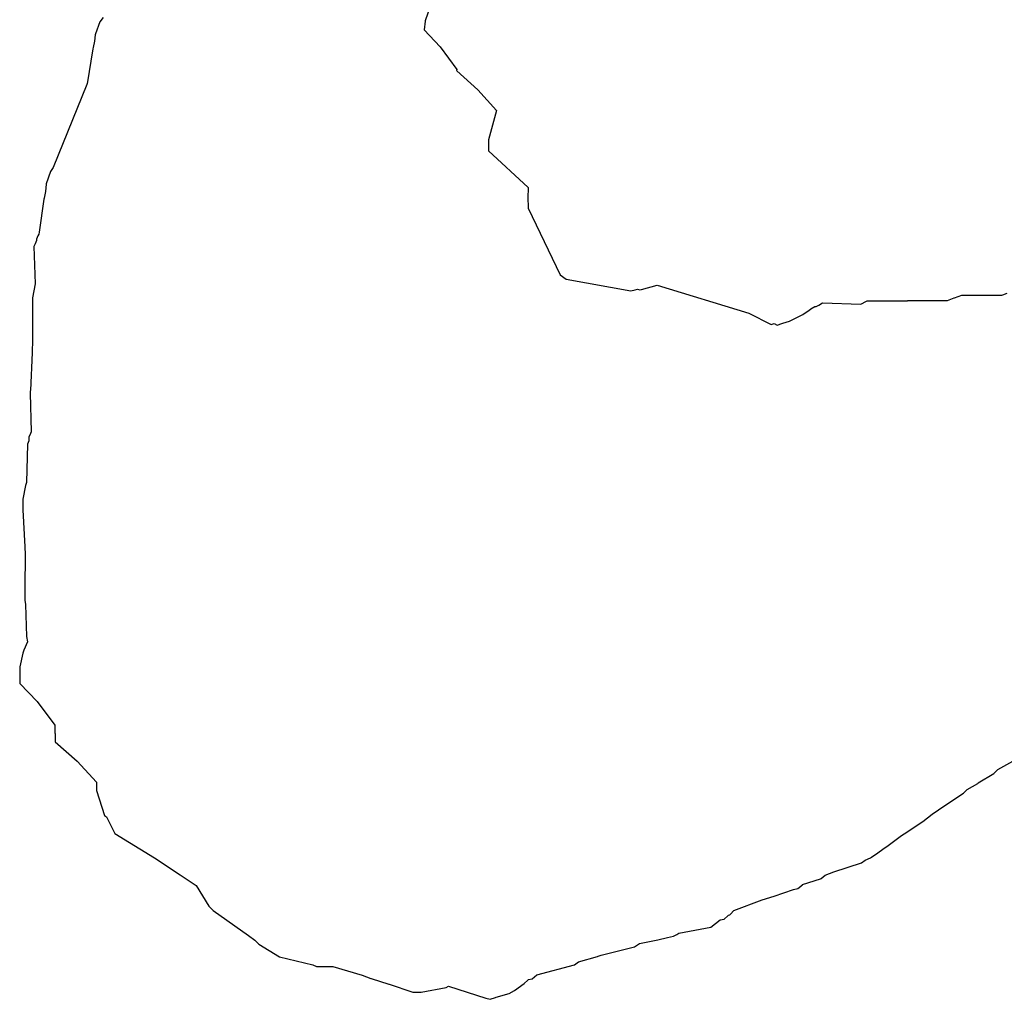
# Model space of a CAD drawing. Extents: x 158343 to 162498, y 431347 to 434500.
# Tile 126 of 220: x 159609 to 159629, y 433994 to 434014. Entities that reach past the tile are written whole.
import ezdxf

# ---------------------------------------------------------------- set-up
doc = ezdxf.new("R2010")
doc.units = 0
doc.header["$LTSCALE"] = 10
doc.header["$MEASUREMENT"] = 0
doc.layers.add('000_arcering', color=8, linetype='CONTINUOUS')
doc.layers.add('def. con-hoogtelijn (index)', color=8, linetype='CONTINUOUS')

# ---------------------------------------------------------------- blocks, each defined once
blk = doc.blocks.new('bestaande hoogtelijnen')
at = {"layer": 'def. con-hoogtelijn (index)'}
for p, q in [((-50.139, -52.074), (-50.245, -52.379)), ((-50.139, -52.074), (-50.245, -52.379)), ((-56.757, -52.399), (-56.847, -52.642)), ((-56.757, -52.399), (-56.847, -52.642)), ((-56.757, -52.399), (-56.847, -52.642)), ((-56.691, -52.315), (-56.757, -52.399)), ((-56.691, -52.315), (-56.757, -52.399)), ((-56.691, -52.315), (-56.757, -52.399)), ((-50.246, -52.383), (-50.265, -52.563)), ((-50.246, -52.383), (-50.265, -52.563)), ((-50.245, -52.379), (-50.246, -52.383)), ((-50.245, -52.379), (-50.246, -52.383)), ((-56.847, -52.642), (-56.851, -52.658)), ((-56.847, -52.642), (-56.851, -52.658)), ((-56.847, -52.642), (-56.851, -52.658)), ((-50.265, -52.563), (-49.947, -52.9)), ((-50.265, -52.563), (-49.947, -52.9)), ((-56.866, -52.79), (-56.895, -52.912)), ((-56.866, -52.79), (-56.895, -52.912)), ((-56.866, -52.79), (-56.895, -52.912)), ((-56.851, -52.658), (-56.866, -52.79)), ((-56.851, -52.658), (-56.866, -52.79)), ((-56.851, -52.658), (-56.866, -52.79)), ((-56.901, -52.937), (-57.015, -53.639)), ((-56.901, -52.937), (-57.015, -53.639)), ((-56.901, -52.937), (-57.015, -53.639)), ((-56.895, -52.912), (-56.901, -52.937)), ((-56.895, -52.912), (-56.901, -52.937)), ((-56.895, -52.912), (-56.901, -52.937)), ((-49.947, -52.9), (-49.61, -53.356)), ((-49.947, -52.9), (-49.61, -53.356)), ((-49.61, -53.356), (-49.615, -53.374)), ((-49.61, -53.356), (-49.615, -53.374)), ((-49.615, -53.374), (-49.612, -53.378)), ((-49.615, -53.374), (-49.612, -53.378)), ((-49.612, -53.378), (-49.608, -53.381)), ((-49.612, -53.378), (-49.608, -53.381)), ((-49.608, -53.381), (-49.192, -53.758)), ((-49.608, -53.381), (-49.192, -53.758)), ((-57.017, -53.654), (-57.693, -55.315)), ((-57.017, -53.654), (-57.693, -55.315)), ((-57.017, -53.654), (-57.693, -55.315)), ((-57.015, -53.639), (-57.017, -53.648)), ((-57.015, -53.639), (-57.017, -53.648)), ((-57.015, -53.639), (-57.017, -53.648)), ((-57.017, -53.648), (-57.017, -53.654)), ((-57.017, -53.648), (-57.017, -53.654)), ((-57.017, -53.648), (-57.017, -53.654)), ((-49.192, -53.758), (-48.815, -54.178)), ((-49.192, -53.758), (-48.815, -54.178)), ((-48.815, -54.178), (-48.979, -54.765)), ((-48.815, -54.178), (-48.979, -54.765)), ((-48.979, -54.765), (-48.979, -54.778)), ((-48.979, -54.765), (-48.979, -54.778)), ((-48.979, -54.778), (-48.978, -54.978)), ((-48.979, -54.778), (-48.978, -54.978)), ((-48.978, -54.978), (-48.975, -54.981)), ((-48.978, -54.978), (-48.975, -54.981)), ((-48.975, -54.981), (-48.178, -55.719)), ((-48.975, -54.981), (-48.178, -55.719)), ((-57.751, -55.393), (-57.832, -55.645)), ((-57.751, -55.393), (-57.832, -55.645)), ((-57.751, -55.393), (-57.832, -55.645)), ((-57.693, -55.315), (-57.751, -55.393)), ((-57.693, -55.315), (-57.751, -55.393)), ((-57.693, -55.315), (-57.751, -55.393)), ((-57.845, -55.798), (-57.875, -55.931)), ((-57.845, -55.798), (-57.875, -55.931)), ((-57.845, -55.798), (-57.875, -55.931)), ((-57.833, -55.652), (-57.845, -55.798)), ((-57.833, -55.652), (-57.845, -55.798)), ((-57.833, -55.652), (-57.845, -55.798)), ((-57.832, -55.645), (-57.833, -55.652)), ((-57.832, -55.645), (-57.833, -55.652)), ((-57.832, -55.645), (-57.833, -55.652)), ((-48.179, -55.732), (-48.187, -55.914)), ((-48.179, -55.732), (-48.187, -55.914)), ((-48.178, -55.719), (-48.179, -55.732)), ((-48.178, -55.719), (-48.179, -55.732)), ((-57.878, -55.948), (-57.976, -56.613)), ((-57.878, -55.948), (-57.976, -56.613)), ((-57.878, -55.948), (-57.976, -56.613)), ((-57.875, -55.931), (-57.878, -55.948)), ((-57.875, -55.931), (-57.878, -55.948)), ((-57.875, -55.931), (-57.878, -55.948)), ((-48.187, -55.914), (-48.187, -55.925)), ((-48.187, -55.914), (-48.187, -55.925)), ((-48.187, -55.925), (-48.183, -56.11)), ((-48.187, -55.925), (-48.183, -56.11)), ((-48.183, -56.11), (-48.183, -56.119)), ((-48.183, -56.11), (-48.183, -56.119)), ((-48.183, -56.119), (-48.182, -56.129)), ((-48.183, -56.119), (-48.182, -56.129)), ((-48.182, -56.129), (-47.54, -57.468)), ((-48.182, -56.129), (-47.54, -57.468)), ((-58.03, -56.776), (-58.058, -56.842)), ((-58.03, -56.776), (-58.058, -56.842)), ((-58.03, -56.776), (-58.058, -56.842)), ((-57.999, -56.682), (-58.03, -56.749)), ((-57.999, -56.682), (-58.03, -56.749)), ((-57.999, -56.682), (-58.03, -56.749)), ((-58.03, -56.749), (-58.03, -56.776)), ((-58.03, -56.749), (-58.03, -56.776)), ((-58.03, -56.749), (-58.03, -56.776)), ((-57.983, -56.648), (-57.999, -56.682)), ((-57.983, -56.648), (-57.999, -56.682)), ((-57.983, -56.648), (-57.999, -56.682)), ((-57.976, -56.613), (-57.983, -56.648)), ((-57.976, -56.613), (-57.983, -56.648)), ((-57.976, -56.613), (-57.983, -56.648)), ((-58.058, -56.842), (-58.079, -56.895)), ((-58.058, -56.842), (-58.079, -56.895)), ((-58.058, -56.842), (-58.079, -56.895)), ((-58.079, -56.895), (-58.053, -57.647)), ((-58.079, -56.895), (-58.053, -57.647)), ((-58.079, -56.895), (-58.053, -57.647)), ((-47.54, -57.468), (-47.421, -57.549)), ((-47.54, -57.468), (-47.421, -57.549)), ((-47.421, -57.549), (-46.127, -57.784)), ((-47.421, -57.549), (-46.127, -57.784)), ((-58.053, -57.647), (-58.109, -57.923)), ((-58.053, -57.647), (-58.109, -57.923)), ((-58.053, -57.647), (-58.109, -57.923)), ((-46.127, -57.784), (-46.039, -57.766)), ((-46.127, -57.784), (-46.039, -57.766)), ((-46.039, -57.766), (-45.992, -57.755)), ((-46.039, -57.766), (-45.992, -57.755)), ((-45.992, -57.755), (-45.942, -57.768)), ((-45.992, -57.755), (-45.942, -57.768)), ((-45.942, -57.768), (-45.913, -57.761)), ((-45.942, -57.768), (-45.913, -57.761)), ((-45.913, -57.761), (-45.6, -57.674)), ((-45.913, -57.761), (-45.6, -57.674)), ((-45.6, -57.674), (-43.761, -58.235)), ((-45.6, -57.674), (-43.761, -58.235)), ((-58.109, -57.923), (-58.11, -57.977)), ((-58.109, -57.923), (-58.11, -57.977)), ((-58.109, -57.923), (-58.11, -57.977)), ((-39.783, -57.979), (-39.648, -57.926)), ((-39.783, -57.979), (-39.648, -57.926)), ((-39.648, -57.926), (-39.643, -57.926)), ((-39.648, -57.926), (-39.643, -57.926)), ((-39.643, -57.926), (-39.496, -57.872)), ((-39.643, -57.926), (-39.496, -57.872)), ((-39.496, -57.872), (-38.703, -57.87)), ((-39.496, -57.872), (-38.703, -57.87)), ((-38.703, -57.87), (-38.694, -57.87)), ((-38.703, -57.87), (-38.694, -57.87)), ((-38.694, -57.87), (-38.675, -57.864)), ((-38.694, -57.87), (-38.675, -57.864)), ((-38.675, -57.864), (-38.587, -57.834)), ((-38.675, -57.864), (-38.587, -57.834)), ((-58.11, -57.977), (-58.111, -57.987)), ((-58.11, -57.977), (-58.111, -57.987)), ((-58.11, -57.977), (-58.111, -57.987)), ((-58.111, -57.987), (-58.108, -58.82)), ((-58.111, -57.987), (-58.108, -58.82)), ((-58.111, -57.987), (-58.108, -58.82)), ((-42.563, -58.178), (-42.518, -58.148)), ((-42.563, -58.178), (-42.518, -58.148)), ((-42.518, -58.148), (-42.442, -58.098)), ((-42.518, -58.148), (-42.442, -58.098)), ((-42.442, -58.098), (-42.412, -58.102)), ((-42.442, -58.098), (-42.412, -58.102)), ((-42.412, -58.102), (-42.362, -58.072)), ((-42.412, -58.102), (-42.362, -58.072)), ((-42.362, -58.072), (-42.288, -58.026)), ((-42.362, -58.072), (-42.288, -58.026)), ((-42.288, -58.026), (-41.519, -58.055)), ((-42.288, -58.026), (-41.519, -58.055)), ((-41.519, -58.055), (-41.516, -58.055)), ((-41.519, -58.055), (-41.516, -58.055)), ((-41.516, -58.055), (-41.402, -57.991)), ((-41.516, -58.055), (-41.402, -57.991)), ((-41.402, -57.991), (-41.391, -57.985)), ((-41.402, -57.991), (-41.391, -57.985)), ((-41.391, -57.985), (-40.594, -57.984)), ((-41.391, -57.985), (-40.594, -57.984)), ((-40.594, -57.984), (-40.591, -57.983)), ((-40.594, -57.984), (-40.591, -57.983)), ((-40.591, -57.983), (-40.587, -57.983)), ((-40.591, -57.983), (-40.587, -57.983)), ((-40.587, -57.983), (-40.579, -57.979)), ((-40.587, -57.983), (-40.579, -57.979)), ((-40.579, -57.979), (-39.783, -57.979)), ((-40.579, -57.979), (-39.783, -57.979)), ((-43.761, -58.235), (-43.314, -58.459)), ((-43.761, -58.235), (-43.314, -58.459)), ((-42.949, -58.391), (-42.683, -58.257)), ((-42.949, -58.391), (-42.683, -58.257)), ((-42.683, -58.257), (-42.592, -58.199)), ((-42.683, -58.257), (-42.592, -58.199)), ((-42.592, -58.199), (-42.563, -58.178)), ((-42.592, -58.199), (-42.563, -58.178)), ((-43.314, -58.459), (-43.256, -58.442)), ((-43.314, -58.459), (-43.256, -58.442)), ((-43.256, -58.442), (-43.192, -58.473)), ((-43.256, -58.442), (-43.192, -58.473)), ((-43.192, -58.473), (-43.099, -58.441)), ((-43.192, -58.473), (-43.099, -58.441)), ((-43.099, -58.441), (-43.079, -58.435)), ((-43.099, -58.441), (-43.079, -58.435)), ((-43.079, -58.435), (-42.949, -58.391)), ((-43.079, -58.435), (-42.949, -58.391)), ((-58.108, -58.82), (-58.117, -58.967)), ((-58.108, -58.82), (-58.117, -58.967)), ((-58.108, -58.82), (-58.117, -58.967)), ((-58.118, -59.022), (-58.151, -59.778)), ((-58.118, -59.022), (-58.151, -59.778)), ((-58.118, -59.022), (-58.151, -59.778)), ((-58.117, -58.967), (-58.118, -59.022)), ((-58.117, -58.967), (-58.118, -59.022)), ((-58.117, -58.967), (-58.118, -59.022)), ((-58.151, -59.778), (-58.153, -59.793)), ((-58.151, -59.778), (-58.153, -59.793)), ((-58.151, -59.778), (-58.153, -59.793)), ((-58.153, -59.793), (-58.153, -59.815)), ((-58.153, -59.793), (-58.153, -59.815)), ((-58.153, -59.793), (-58.153, -59.815)), ((-58.153, -59.815), (-58.153, -59.837)), ((-58.153, -59.815), (-58.153, -59.837)), ((-58.153, -59.815), (-58.153, -59.837)), ((-58.153, -59.837), (-58.138, -60.611)), ((-58.153, -59.837), (-58.138, -60.611)), ((-58.153, -59.837), (-58.138, -60.611)), ((-58.151, -60.64), (-58.184, -60.715)), ((-58.151, -60.64), (-58.184, -60.715)), ((-58.151, -60.64), (-58.184, -60.715)), ((-58.184, -60.715), (-58.182, -60.791)), ((-58.184, -60.715), (-58.182, -60.791)), ((-58.184, -60.715), (-58.182, -60.791)), ((-58.138, -60.611), (-58.151, -60.64)), ((-58.138, -60.611), (-58.151, -60.64)), ((-58.138, -60.611), (-58.151, -60.64)), ((-58.209, -60.854), (-58.226, -61.626)), ((-58.209, -60.854), (-58.226, -61.626)), ((-58.209, -60.854), (-58.226, -61.626)), ((-58.182, -60.791), (-58.209, -60.854)), ((-58.182, -60.791), (-58.209, -60.854)), ((-58.182, -60.791), (-58.209, -60.854)), ((-58.248, -61.681), (-58.304, -61.958)), ((-58.248, -61.681), (-58.304, -61.958)), ((-58.248, -61.681), (-58.304, -61.958)), ((-58.226, -61.626), (-58.248, -61.681)), ((-58.226, -61.626), (-58.248, -61.681)), ((-58.226, -61.626), (-58.248, -61.681)), ((-58.304, -61.958), (-58.303, -61.98)), ((-58.304, -61.958), (-58.303, -61.98)), ((-58.304, -61.958), (-58.303, -61.98)), ((-58.302, -62.007), (-58.304, -62.169)), ((-58.302, -62.007), (-58.304, -62.169)), ((-58.302, -62.007), (-58.304, -62.169)), ((-58.303, -61.98), (-58.303, -61.981)), ((-58.303, -61.98), (-58.303, -61.981)), ((-58.303, -61.98), (-58.303, -61.981)), ((-58.303, -61.981), (-58.302, -62.006)), ((-58.303, -61.981), (-58.302, -62.006)), ((-58.303, -61.981), (-58.302, -62.006)), ((-58.302, -62.006), (-58.302, -62.007)), ((-58.302, -62.006), (-58.302, -62.007)), ((-58.302, -62.006), (-58.302, -62.007)), ((-58.304, -62.169), (-58.264, -62.912)), ((-58.304, -62.169), (-58.264, -62.912)), ((-58.304, -62.169), (-58.264, -62.912)), ((-58.264, -62.912), (-58.264, -62.916)), ((-58.264, -62.912), (-58.264, -62.916)), ((-58.264, -62.912), (-58.264, -62.916)), ((-58.264, -62.916), (-58.255, -63.056)), ((-58.264, -62.916), (-58.255, -63.056)), ((-58.264, -62.916), (-58.255, -63.056)), ((-58.255, -63.056), (-58.259, -63.744)), ((-58.255, -63.056), (-58.259, -63.744)), ((-58.255, -63.056), (-58.259, -63.744)), ((-58.259, -63.749), (-58.265, -63.901)), ((-58.259, -63.749), (-58.265, -63.901)), ((-58.259, -63.749), (-58.265, -63.901)), ((-58.259, -63.744), (-58.259, -63.749)), ((-58.259, -63.744), (-58.259, -63.749)), ((-58.259, -63.744), (-58.259, -63.749)), ((-58.265, -63.901), (-58.261, -63.971)), ((-58.265, -63.901), (-58.261, -63.971)), ((-58.265, -63.901), (-58.261, -63.971)), ((-58.261, -63.971), (-58.263, -63.981)), ((-58.261, -63.971), (-58.263, -63.981)), ((-58.261, -63.971), (-58.263, -63.981)), ((-58.263, -63.981), (-58.251, -64.067)), ((-58.263, -63.981), (-58.251, -64.067)), ((-58.263, -63.981), (-58.251, -64.067)), ((-58.251, -64.067), (-58.227, -64.705)), ((-58.251, -64.067), (-58.227, -64.705)), ((-58.251, -64.067), (-58.227, -64.705)), ((-58.209, -64.815), (-58.281, -64.981)), ((-58.209, -64.815), (-58.281, -64.981)), ((-58.209, -64.815), (-58.281, -64.981)), ((-58.227, -64.705), (-58.209, -64.815)), ((-58.227, -64.705), (-58.209, -64.815)), ((-58.227, -64.705), (-58.209, -64.815)), ((-58.305, -65.04), (-58.365, -65.315)), ((-58.305, -65.04), (-58.365, -65.315)), ((-58.305, -65.04), (-58.365, -65.315)), ((-58.281, -64.981), (-58.305, -65.04)), ((-58.281, -64.981), (-58.305, -65.04)), ((-58.281, -64.981), (-58.305, -65.04)), ((-58.365, -65.315), (-58.365, -65.316)), ((-58.365, -65.315), (-58.365, -65.316)), ((-58.365, -65.315), (-58.365, -65.316)), ((-58.365, -65.316), (-58.363, -65.647)), ((-58.365, -65.316), (-58.363, -65.647)), ((-58.365, -65.316), (-58.363, -65.647)), ((-58.363, -65.647), (-58.018, -66.008)), ((-58.363, -65.647), (-58.018, -66.008)), ((-58.363, -65.647), (-58.018, -66.008)), ((-58.018, -66.008), (-58.018, -66.009)), ((-58.018, -66.008), (-58.018, -66.009)), ((-58.018, -66.008), (-58.018, -66.009)), ((-58.018, -66.009), (-57.658, -66.48)), ((-58.018, -66.009), (-57.658, -66.48)), ((-58.018, -66.009), (-57.658, -66.48)), ((-57.658, -66.48), (-57.658, -66.645)), ((-57.658, -66.48), (-57.658, -66.645)), ((-57.658, -66.48), (-57.658, -66.645)), ((-57.658, -66.645), (-57.658, -66.646)), ((-57.658, -66.645), (-57.658, -66.646)), ((-57.658, -66.645), (-57.658, -66.646)), ((-57.658, -66.646), (-57.656, -66.648)), ((-57.658, -66.646), (-57.656, -66.648)), ((-57.658, -66.646), (-57.656, -66.648)), ((-57.656, -66.648), (-57.656, -66.814)), ((-57.656, -66.648), (-57.656, -66.814)), ((-57.656, -66.648), (-57.656, -66.814)), ((-57.656, -66.814), (-57.213, -67.203)), ((-57.656, -66.814), (-57.213, -67.203)), ((-57.656, -66.814), (-57.213, -67.203)), ((-57.213, -67.203), (-56.825, -67.62)), ((-57.213, -67.203), (-56.825, -67.62)), ((-57.213, -67.203), (-56.825, -67.62)), ((-38.772, -67.368), (-38.296, -67.104)), ((-38.772, -67.368), (-38.296, -67.104)), ((-38.772, -67.368), (-38.296, -67.104)), ((-38.848, -67.442), (-38.772, -67.368)), ((-38.848, -67.442), (-38.772, -67.368)), ((-38.848, -67.442), (-38.772, -67.368)), ((-56.825, -67.62), (-56.825, -67.621)), ((-56.825, -67.62), (-56.825, -67.621)), ((-56.825, -67.62), (-56.825, -67.621)), ((-56.825, -67.621), (-56.825, -67.787)), ((-56.825, -67.621), (-56.825, -67.787)), ((-56.825, -67.621), (-56.825, -67.787)), ((-39.168, -67.639), (-38.857, -67.45)), ((-39.168, -67.639), (-38.857, -67.45)), ((-39.168, -67.639), (-38.857, -67.45)), ((-38.857, -67.45), (-38.848, -67.442)), ((-38.857, -67.45), (-38.848, -67.442)), ((-38.857, -67.45), (-38.848, -67.442)), ((-56.825, -67.787), (-56.825, -67.788)), ((-56.825, -67.787), (-56.825, -67.788)), ((-56.825, -67.787), (-56.825, -67.788)), ((-56.825, -67.788), (-56.665, -68.287)), ((-56.825, -67.788), (-56.665, -68.287)), ((-56.825, -67.788), (-56.665, -68.287)), ((-39.463, -67.843), (-39.386, -67.772)), ((-39.463, -67.843), (-39.386, -67.772)), ((-39.463, -67.843), (-39.386, -67.772)), ((-39.386, -67.772), (-39.177, -67.648)), ((-39.386, -67.772), (-39.177, -67.648)), ((-39.386, -67.772), (-39.177, -67.648)), ((-39.177, -67.648), (-39.168, -67.639)), ((-39.177, -67.648), (-39.168, -67.639)), ((-39.177, -67.648), (-39.168, -67.639)), ((-39.778, -68.052), (-39.463, -67.843)), ((-39.778, -68.052), (-39.463, -67.843)), ((-39.778, -68.052), (-39.463, -67.843)), ((-40.087, -68.263), (-39.965, -68.175)), ((-40.087, -68.263), (-39.965, -68.175)), ((-40.087, -68.263), (-39.965, -68.175)), ((-39.965, -68.175), (-39.778, -68.052)), ((-39.965, -68.175), (-39.778, -68.052)), ((-39.965, -68.175), (-39.778, -68.052)), ((-56.665, -68.287), (-56.628, -68.315)), ((-56.665, -68.287), (-56.628, -68.315)), ((-56.665, -68.287), (-56.628, -68.315)), ((-56.628, -68.315), (-56.46, -68.648)), ((-56.628, -68.315), (-56.46, -68.648)), ((-56.628, -68.315), (-56.46, -68.648)), ((-40.652, -68.654), (-40.274, -68.41)), ((-40.652, -68.654), (-40.274, -68.41)), ((-40.652, -68.654), (-40.274, -68.41)), ((-40.274, -68.41), (-40.087, -68.263)), ((-40.274, -68.41), (-40.087, -68.263)), ((-40.274, -68.41), (-40.087, -68.263)), ((-56.46, -68.648), (-55.664, -69.138)), ((-56.46, -68.648), (-55.664, -69.138)), ((-56.46, -68.648), (-55.664, -69.138)), ((-41.001, -68.911), (-40.704, -68.689)), ((-41.001, -68.911), (-40.704, -68.689)), ((-41.001, -68.911), (-40.704, -68.689)), ((-40.704, -68.689), (-40.652, -68.654)), ((-40.704, -68.689), (-40.652, -68.654)), ((-40.704, -68.689), (-40.652, -68.654)), ((-41.208, -69.056), (-41.05, -68.942)), ((-41.208, -69.056), (-41.05, -68.942)), ((-41.208, -69.056), (-41.05, -68.942)), ((-41.05, -68.942), (-41.001, -68.911)), ((-41.05, -68.942), (-41.001, -68.911)), ((-41.05, -68.942), (-41.001, -68.911)), ((-55.664, -69.138), (-55.149, -69.481)), ((-55.664, -69.138), (-55.149, -69.481)), ((-55.664, -69.138), (-55.149, -69.481)), ((-41.507, -69.238), (-41.43, -69.182)), ((-41.507, -69.238), (-41.43, -69.182)), ((-41.507, -69.238), (-41.43, -69.182)), ((-41.43, -69.182), (-41.325, -69.139)), ((-41.43, -69.182), (-41.325, -69.139)), ((-41.43, -69.182), (-41.325, -69.139)), ((-41.325, -69.139), (-41.306, -69.124)), ((-41.325, -69.139), (-41.306, -69.124)), ((-41.325, -69.139), (-41.306, -69.124)), ((-41.306, -69.124), (-41.276, -69.105)), ((-41.306, -69.124), (-41.276, -69.105)), ((-41.306, -69.124), (-41.276, -69.105)), ((-41.276, -69.105), (-41.208, -69.056)), ((-41.276, -69.105), (-41.208, -69.056)), ((-41.276, -69.105), (-41.208, -69.056)), ((-42.057, -69.416), (-41.507, -69.238)), ((-42.057, -69.416), (-41.507, -69.238)), ((-42.057, -69.416), (-41.507, -69.238)), ((-55.149, -69.481), (-54.831, -69.692)), ((-55.149, -69.481), (-54.831, -69.692)), ((-55.149, -69.481), (-54.831, -69.692)), ((-42.687, -69.675), (-42.326, -69.561)), ((-42.687, -69.675), (-42.326, -69.561)), ((-42.687, -69.675), (-42.326, -69.561)), ((-42.326, -69.561), (-42.316, -69.552)), ((-42.326, -69.561), (-42.316, -69.552)), ((-42.326, -69.561), (-42.316, -69.552)), ((-42.316, -69.552), (-42.235, -69.485)), ((-42.316, -69.552), (-42.235, -69.485)), ((-42.316, -69.552), (-42.235, -69.485)), ((-42.235, -69.485), (-42.057, -69.416)), ((-42.235, -69.485), (-42.057, -69.416)), ((-42.235, -69.485), (-42.057, -69.416)), ((-54.831, -69.692), (-54.574, -70.108)), ((-54.831, -69.692), (-54.574, -70.108)), ((-54.831, -69.692), (-54.574, -70.108)), ((-43.252, -69.908), (-42.866, -69.774)), ((-43.252, -69.908), (-42.866, -69.774)), ((-43.252, -69.908), (-42.866, -69.774)), ((-42.866, -69.774), (-42.779, -69.75)), ((-42.866, -69.774), (-42.779, -69.75)), ((-42.866, -69.774), (-42.779, -69.75)), ((-42.779, -69.75), (-42.689, -69.676)), ((-42.779, -69.75), (-42.689, -69.676)), ((-42.779, -69.75), (-42.689, -69.676)), ((-42.689, -69.676), (-42.687, -69.675)), ((-42.689, -69.676), (-42.687, -69.675)), ((-42.689, -69.676), (-42.687, -69.675)), ((-44.059, -70.195), (-43.492, -69.981)), ((-44.059, -70.195), (-43.492, -69.981)), ((-44.059, -70.195), (-43.492, -69.981)), ((-43.492, -69.981), (-43.252, -69.908)), ((-43.492, -69.981), (-43.252, -69.908)), ((-43.492, -69.981), (-43.252, -69.908)), ((-54.574, -70.108), (-54.492, -70.192)), ((-54.574, -70.108), (-54.492, -70.192)), ((-54.574, -70.108), (-54.492, -70.192)), ((-54.492, -70.192), (-53.781, -70.692)), ((-54.492, -70.192), (-53.781, -70.692)), ((-54.492, -70.192), (-53.781, -70.692)), ((-44.132, -70.265), (-44.059, -70.195)), ((-44.132, -70.265), (-44.059, -70.195)), ((-44.132, -70.265), (-44.059, -70.195)), ((-44.526, -70.524), (-44.334, -70.382)), ((-44.526, -70.524), (-44.334, -70.382)), ((-44.526, -70.524), (-44.334, -70.382)), ((-44.334, -70.382), (-44.258, -70.365)), ((-44.334, -70.382), (-44.258, -70.365)), ((-44.334, -70.382), (-44.258, -70.365)), ((-44.258, -70.365), (-44.184, -70.297)), ((-44.258, -70.365), (-44.184, -70.297)), ((-44.258, -70.365), (-44.184, -70.297)), ((-44.184, -70.297), (-44.171, -70.285)), ((-44.184, -70.297), (-44.171, -70.285)), ((-44.184, -70.297), (-44.171, -70.285)), ((-44.171, -70.285), (-44.145, -70.276)), ((-44.171, -70.285), (-44.145, -70.276)), ((-44.171, -70.285), (-44.145, -70.276)), ((-44.145, -70.276), (-44.132, -70.265)), ((-44.145, -70.276), (-44.132, -70.265)), ((-44.145, -70.276), (-44.132, -70.265)), ((-45.162, -70.645), (-44.526, -70.524)), ((-45.162, -70.645), (-44.526, -70.524)), ((-45.162, -70.645), (-44.526, -70.524)), ((-53.781, -70.692), (-53.78, -70.693)), ((-53.781, -70.692), (-53.78, -70.693)), ((-53.781, -70.692), (-53.78, -70.693)), ((-53.78, -70.693), (-53.658, -70.784)), ((-53.78, -70.693), (-53.658, -70.784)), ((-53.78, -70.693), (-53.658, -70.784)), ((-53.658, -70.784), (-53.574, -70.866)), ((-53.658, -70.784), (-53.574, -70.866)), ((-53.658, -70.784), (-53.574, -70.866)), ((-45.953, -70.854), (-45.585, -70.78)), ((-45.953, -70.854), (-45.585, -70.78)), ((-45.953, -70.854), (-45.585, -70.78)), ((-45.585, -70.78), (-45.389, -70.735)), ((-45.585, -70.78), (-45.389, -70.735)), ((-45.585, -70.78), (-45.389, -70.735)), ((-45.389, -70.735), (-45.268, -70.705)), ((-45.389, -70.735), (-45.268, -70.705)), ((-45.389, -70.735), (-45.268, -70.705)), ((-45.268, -70.705), (-45.204, -70.671)), ((-45.268, -70.705), (-45.204, -70.671)), ((-45.268, -70.705), (-45.204, -70.671)), ((-45.204, -70.671), (-45.162, -70.645)), ((-45.204, -70.671), (-45.162, -70.645)), ((-45.204, -70.671), (-45.162, -70.645)), ((-53.574, -70.866), (-53.159, -71.122)), ((-53.574, -70.866), (-53.159, -71.122)), ((-53.574, -70.866), (-53.159, -71.122)), ((-46.72, -71.086), (-46.054, -70.919)), ((-46.72, -71.086), (-46.054, -70.919)), ((-46.72, -71.086), (-46.054, -70.919)), ((-46.054, -70.919), (-46.052, -70.917)), ((-46.054, -70.919), (-46.052, -70.917)), ((-46.054, -70.919), (-46.052, -70.917)), ((-46.052, -70.917), (-45.953, -70.854)), ((-46.052, -70.917), (-45.953, -70.854)), ((-46.052, -70.917), (-45.953, -70.854)), ((-53.159, -71.122), (-52.493, -71.283)), ((-53.159, -71.122), (-52.493, -71.283)), ((-53.159, -71.122), (-52.493, -71.283)), ((-47.17, -71.22), (-46.792, -71.115)), ((-47.17, -71.22), (-46.792, -71.115)), ((-47.17, -71.22), (-46.792, -71.115)), ((-46.792, -71.115), (-46.779, -71.105)), ((-46.792, -71.115), (-46.779, -71.105)), ((-46.792, -71.115), (-46.779, -71.105)), ((-46.779, -71.105), (-46.72, -71.086)), ((-46.779, -71.105), (-46.72, -71.086)), ((-46.779, -71.105), (-46.72, -71.086)), ((-52.493, -71.283), (-52.421, -71.314)), ((-52.493, -71.283), (-52.421, -71.314)), ((-52.493, -71.283), (-52.421, -71.314)), ((-52.421, -71.314), (-52.42, -71.314)), ((-52.421, -71.314), (-52.42, -71.314)), ((-52.421, -71.314), (-52.42, -71.314)), ((-52.42, -71.314), (-52.255, -71.314)), ((-52.42, -71.314), (-52.255, -71.314)), ((-52.42, -71.314), (-52.255, -71.314)), ((-52.255, -71.314), (-52.253, -71.314)), ((-52.255, -71.314), (-52.253, -71.314)), ((-52.255, -71.314), (-52.253, -71.314)), ((-52.253, -71.314), (-52.091, -71.311)), ((-52.253, -71.314), (-52.091, -71.311)), ((-52.253, -71.314), (-52.091, -71.311)), ((-52.091, -71.311), (-51.506, -71.489)), ((-52.091, -71.311), (-51.506, -71.489)), ((-52.091, -71.311), (-51.506, -71.489)), ((-48.011, -71.479), (-47.252, -71.282)), ((-48.011, -71.479), (-47.252, -71.282)), ((-48.011, -71.479), (-47.252, -71.282)), ((-47.252, -71.282), (-47.17, -71.22)), ((-47.252, -71.282), (-47.17, -71.22)), ((-47.252, -71.282), (-47.17, -71.22)), ((-51.506, -71.489), (-51.329, -71.553)), ((-51.506, -71.489), (-51.329, -71.553)), ((-51.506, -71.489), (-51.329, -71.553)), ((-51.329, -71.553), (-51.325, -71.553)), ((-51.329, -71.553), (-51.325, -71.553)), ((-51.329, -71.553), (-51.325, -71.553)), ((-51.325, -71.553), (-50.971, -71.666)), ((-51.325, -71.553), (-50.971, -71.666)), ((-51.325, -71.553), (-50.971, -71.666)), ((-48.188, -71.59), (-48.173, -71.576)), ((-48.188, -71.59), (-48.173, -71.576)), ((-48.188, -71.59), (-48.173, -71.576)), ((-48.173, -71.576), (-48.098, -71.558)), ((-48.173, -71.576), (-48.098, -71.558)), ((-48.173, -71.576), (-48.098, -71.558)), ((-48.098, -71.558), (-48.011, -71.479)), ((-48.098, -71.558), (-48.011, -71.479)), ((-48.098, -71.558), (-48.011, -71.479)), ((-50.971, -71.666), (-50.967, -71.666)), ((-50.971, -71.666), (-50.967, -71.666)), ((-50.971, -71.666), (-50.967, -71.666)), ((-50.967, -71.666), (-50.489, -71.827)), ((-50.967, -71.666), (-50.489, -71.827)), ((-50.967, -71.666), (-50.489, -71.827)), ((-50.324, -71.83), (-49.825, -71.731)), ((-50.324, -71.83), (-49.825, -71.731)), ((-50.324, -71.83), (-49.825, -71.731)), ((-49.825, -71.731), (-49.779, -71.71)), ((-49.825, -71.731), (-49.779, -71.71)), ((-49.825, -71.731), (-49.779, -71.71)), ((-49.779, -71.71), (-49.027, -71.946)), ((-49.779, -71.71), (-49.027, -71.946)), ((-49.779, -71.71), (-49.027, -71.946)), ((-48.452, -71.797), (-48.259, -71.656)), ((-48.452, -71.797), (-48.259, -71.656)), ((-48.452, -71.797), (-48.259, -71.656)), ((-48.259, -71.656), (-48.188, -71.59)), ((-48.259, -71.656), (-48.188, -71.59)), ((-48.259, -71.656), (-48.188, -71.59)), ((-50.489, -71.827), (-50.324, -71.83)), ((-50.489, -71.827), (-50.324, -71.83)), ((-50.489, -71.827), (-50.324, -71.83)), ((-49.027, -71.946), (-48.945, -71.97)), ((-49.027, -71.946), (-48.945, -71.97)), ((-49.027, -71.946), (-48.945, -71.97)), ((-48.945, -71.97), (-48.834, -71.932)), ((-48.945, -71.97), (-48.834, -71.932)), ((-48.945, -71.97), (-48.834, -71.932)), ((-48.834, -71.932), (-48.825, -71.929)), ((-48.834, -71.932), (-48.825, -71.929)), ((-48.834, -71.932), (-48.825, -71.929)), ((-48.825, -71.929), (-48.821, -71.928)), ((-48.825, -71.929), (-48.821, -71.928)), ((-48.825, -71.929), (-48.821, -71.928)), ((-48.821, -71.928), (-48.563, -71.852)), ((-48.821, -71.928), (-48.563, -71.852)), ((-48.821, -71.928), (-48.563, -71.852)), ((-48.563, -71.852), (-48.452, -71.797)), ((-48.563, -71.852), (-48.452, -71.797)), ((-48.563, -71.852), (-48.452, -71.797))]:
    blk.add_line(p, q, dxfattribs=at)

msp = doc.modelspace()

# ---------------------------------------------------------------- block references
at = {"layer": '000_arcering'}
msp.add_blockref('bestaande hoogtelijnen', (159667.804, 434066.432), dxfattribs=at)

doc.saveas('drawing.dxf')
